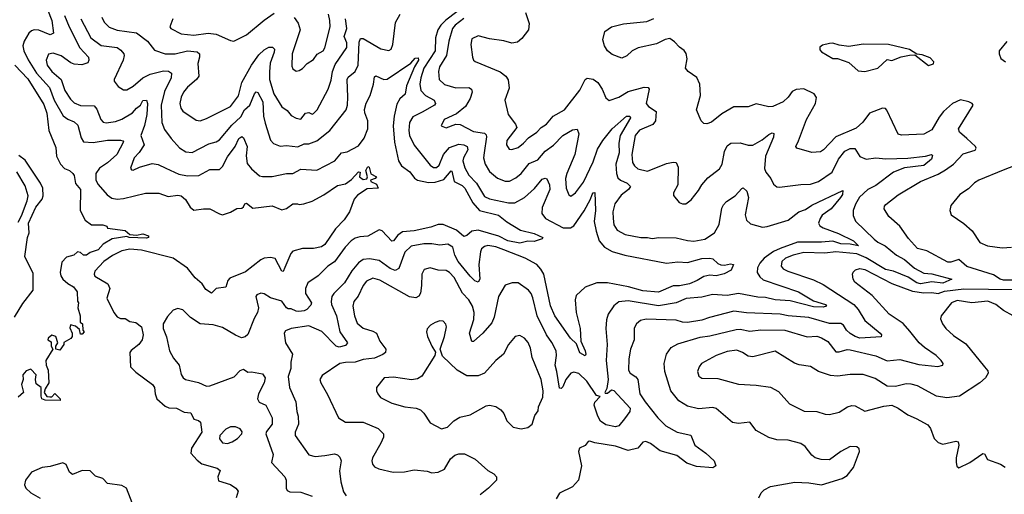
# Model space of a CAD drawing. Extents: x 1843161 to 1959474, y 907081 to 1016326.
# Tile 158 of 256: x 1878725 to 1884889, y 964776 to 967749. Entities that reach past the tile are written whole.
import ezdxf

# ---------------------------------------------------------------- set-up
doc = ezdxf.new("R2010")
doc.units = 0

msp = doc.modelspace()

# ---------------------------------------------------------------- linework, layer by layer
at = {"layer": '0CON20XD'}
for points in [[(1878867.5, 967895), (1878925.2, 967745), (1878935.7, 967665), (1878915, 967655.6), (1878845, 967684.7), (1878815, 967686.2), (1878799.5, 967680.5), (1878781.5, 967665), (1878752.9, 967615), (1878744.6, 967585), (1878750.3, 967555), (1878777.4, 967497.4), (1878830.4, 967415), (1878910.7, 967325), (1878941.3, 967245), (1878996.7, 967146.7), (1879025, 967125.9), (1879065, 967110), (1879087.8, 967087.8), (1879108.8, 967008.8), (1879124.4, 966985), (1879185, 966979.8), (1879275, 966994.1), (1879355.4, 966995.4), (1879371.2, 966991.2), (1879374.2, 966984.2), (1879332.3, 966905), (1879275, 966852.4), (1879225, 966818.8), (1879200.4, 966785), (1879202, 966745), (1879216.7, 966716.7), (1879271.6, 966651.6), (1879300.9, 966630.9), (1879335, 966625.4), (1879375, 966629.2), (1879512.6, 966662.6), (1879595, 966662.1), (1879655, 966641.5), (1879715, 966650.5), (1879735, 966645.5), (1879763, 966623), (1879792.2, 966575), (1879815, 966555.6), (1879875, 966565.6), (1879915, 966564.3), (1879975, 966532.5), (1879995, 966528), (1880045, 966544), (1880085, 966566), (1880115, 966568.6), (1880125, 966576.2), (1880133.6, 966596.4), (1880145, 966600.8), (1880185, 966569.2), (1880305, 966582.9), (1880365, 966558), (1880395, 966565.7), (1880435, 966596.4), (1880463.6, 966596.4), (1880475, 966592), (1880504.3, 966595.7), (1880555, 966612.2), (1880628.7, 966651.3), (1880715, 966710), (1880765, 966721.2), (1880801.7, 966748.3), (1880845, 966796.7), (1880856.7, 966795), (1880852.5, 966765), (1880875, 966747.5), (1880897.5, 966752.5), (1880902.5, 966765), (1880891.2, 966805), (1880905, 966830), (1880912.5, 966825), (1880923.4, 966783.4), (1880957.5, 966765), (1880950, 966755), (1880920, 966745), (1880922.5, 966735), (1880959.5, 966719.5), (1880968.8, 966695), (1880901.1, 966688.9), (1880838.8, 966651.2), (1880818.8, 966625), (1880790, 966545), (1880755.6, 966495), (1880701.6, 966438.4), (1880635, 966340.4), (1880613.5, 966326.5), (1880565, 966315.7), (1880495, 966315.3), (1880435, 966299.1), (1880421.9, 966285), (1880385, 966196.7), (1880375, 966171.2), (1880365, 966174), (1880323.3, 966253.3), (1880295, 966259.6), (1880255, 966254.8), (1880234.1, 966245), (1880139, 966171), (1880039.8, 966130.2), (1880026.8, 966115), (1880015, 966074.4), (1879954.2, 966065), (1879925, 966036), (1879889.4, 966059.4), (1879866.4, 966095), (1879823.3, 966133.3), (1879775, 966192), (1879685.9, 966255.9), (1879486.6, 966306.6), (1879415, 966312), (1879365, 966301.1), (1879305, 966272.9), (1879252, 966235), (1879194.4, 966175), (1879190.6, 966155), (1879195, 966142), (1879275.8, 966095), (1879288.6, 966065), (1879270.9, 966005), (1879315, 965915.8), (1879335, 965888.1), (1879355, 965878.1), (1879385, 965877.1), (1879415, 965858.6), (1879452.2, 965852.2), (1879488.1, 965825), (1879498.2, 965775), (1879492.1, 965745), (1879469.5, 965715), (1879421.9, 965678.1), (1879414, 965665), (1879418.5, 965575), (1879451.6, 965541.6), (1879557.1, 965465), (1879568.1, 965445), (1879571.8, 965405), (1879583.5, 965375), (1879635, 965328.6), (1879658.2, 965318.2), (1879706, 965316), (1879755, 965290.8), (1879796.6, 965286.6), (1879815, 965246.7), (1879845, 965238), (1879857.3, 965227.3), (1879865.5, 965165), (1879801.1, 965065), (1879795.6, 965035), (1879835, 964990.5), (1879865, 964967.3), (1879960.2, 964940.2), (1879980, 964925), (1879964.3, 964885), (1879970, 964860), (1880045, 964837.5), (1880078.8, 964815), (1880093.3, 964795), (1880080, 964755)], [(1879108.2, 967755), (1879170.7, 967635), (1879235, 967588.3), (1879335, 967575.3), (1879358.6, 967558.6), (1879375.6, 967535), (1879378.9, 967525), (1879371.8, 967495), (1879315.8, 967375), (1879315.8, 967365), (1879341.7, 967331.7), (1879375, 967310), (1879395, 967309.4), (1879435, 967333.5), (1879496.2, 967385), (1879541.9, 967408.1), (1879625, 967429), (1879657.1, 967427.1), (1879675.7, 967415), (1879673.9, 967385), (1879630.7, 967299.3), (1879609.3, 967215), (1879615.3, 967105), (1879631.5, 967061.5), (1879673.1, 967005), (1879725, 966946.5), (1879765, 966921.8), (1879805, 966917.7), (1879907.9, 966972.1), (1879955, 966984.6), (1879975, 966996.4), (1880051.9, 967088.1), (1880109.3, 967140.7), (1880131.9, 967185), (1880165.3, 967214.7), (1880194.1, 967285), (1880205, 967296.9), (1880215, 967294.3), (1880246.2, 967235), (1880251.6, 967145), (1880261.2, 967101.2), (1880295.5, 966995.5), (1880313.8, 966973.8), (1880355, 966956.7), (1880395, 966962.2), (1880465, 966952.3), (1880505, 966972.5), (1880535, 966971.1), (1880585, 966990.4), (1880666.4, 967055), (1880768.5, 967185), (1880777.5, 967215), (1880780, 967265), (1880773.9, 967373.9), (1880781.2, 967388.8), (1880824.7, 967425.3), (1880844.7, 967465), (1880851, 967609), (1880857.6, 967632.4), (1880875, 967632.2), (1880985, 967566.2), (1881035, 967556.7), (1881050, 967565), (1881060.9, 967595), (1881078.3, 967731.7), (1881106, 967785)], [(1879682.5, 967755), (1879664, 967705), (1879671.2, 967695), (1879735, 967660.8), (1879815, 967652.9), (1879905, 967664.1), (1879955, 967658), (1880045, 967618.6), (1880065, 967615.6), (1880145.3, 967654.7), (1880255, 967747.3), (1880318.7, 967791.3)], [(1881461.3, 967798.7), (1881392.6, 967747.4), (1881361.5, 967715), (1881343.3, 967685), (1881327, 967635), (1881325.7, 967555), (1881255.5, 967445), (1881236.3, 967385), (1881230.2, 967345), (1881236, 967305), (1881264.5, 967275), (1881318.9, 967245), (1881328.9, 967225), (1881321.5, 967215), (1881245, 967169.8), (1881185, 967140.8), (1881165, 967106.2), (1881161.4, 967055), (1881165.3, 967025), (1881194.3, 966964.3), (1881295, 966837.5), (1881315, 966823.6), (1881335, 966824.4), (1881351.7, 966838.3), (1881378.2, 966905), (1881415, 966949.7), (1881475, 966968.8), (1881505, 966965.9), (1881526.1, 966956.1), (1881530.3, 966935), (1881503.3, 966885), (1881498.8, 966865), (1881511.7, 966821.7), (1881535.7, 966775.7), (1881584.6, 966725), (1881635, 966641.5), (1881666.3, 966626.3), (1881785, 966601.6), (1881825, 966602.7), (1881884.4, 966635.6), (1881948.5, 966691.5), (1881995, 966749.5), (1882015, 966755.7), (1882025, 966752.5), (1882041.8, 966715), (1882042.9, 966685), (1881996.2, 966573.8), (1881993.8, 966535), (1882016.5, 966505), (1882126.2, 966446.2), (1882173.6, 966446.4), (1882195, 966457.9), (1882258.1, 966551.9), (1882298.1, 966625), (1882308.1, 966655), (1882315, 966665.6), (1882325, 966666), (1882330, 966555), (1882321.8, 966485), (1882334.8, 966424.8), (1882351.8, 966365), (1882386.2, 966325), (1882435, 966297.1), (1882513.8, 966275), (1882774.7, 966224.7), (1882845, 966231.8), (1882905, 966229.4), (1882995, 966253.8), (1883046.3, 966256.3), (1883065, 966251.2), (1883095, 966222.5), (1883113.8, 966213.8), (1883137.9, 966212.1), (1883175, 966220), (1883193.3, 966215), (1883179.4, 966180.6), (1883135, 966157.5), (1883085, 966145.5), (1883045, 966148.2), (1883008.5, 966141.5), (1882966.5, 966115), (1882917.3, 966095), (1882855, 966082.4), (1882815, 966083.2), (1882725, 966043.6), (1882625, 966051.3), (1882536.7, 966075), (1882405, 966101.2), (1882337.9, 966102.1), (1882265.6, 966074.4), (1882207.7, 966022.3), (1882201.9, 965995), (1882209.1, 965915), (1882234.4, 965815.6), (1882237.8, 965735), (1882265.7, 965675), (1882269.6, 965655), (1882265, 965643.3), (1882232.5, 965662.5), (1882209.9, 965719.9), (1882172.5, 965755), (1882076, 965895), (1882046.9, 965956.9), (1882005.2, 966155), (1881987.7, 966187.7), (1881963.1, 966215), (1881890, 966255), (1881755, 966308.1), (1881705, 966325.7), (1881655.9, 966334.1), (1881635, 966329.6), (1881616.9, 966313.1), (1881609.7, 966295), (1881599.8, 966215), (1881604.6, 966125), (1881595, 966105.6), (1881575, 966114.6), (1881545, 966142.3), (1881470, 966235), (1881449.3, 966275), (1881436, 966325), (1881405, 966342.7), (1881355, 966336.8), (1881305, 966346.2), (1881255, 966344.8), (1881175, 966330.9), (1881136.9, 966293.1), (1881098.3, 966191.7), (1881075, 966178.1), (1881045, 966190.4), (1880975, 966240.3), (1880915, 966251.1), (1880875, 966246.8), (1880845, 966227.1), (1880803.6, 966176.4), (1880758.5, 966101.5), (1880691.2, 966035), (1880679.3, 966015), (1880674.1, 965985), (1880676.8, 965965), (1880707.1, 965895), (1880728.8, 965795), (1880776.4, 965725), (1880765, 965707.5), (1880725, 965697.1), (1880705, 965704.1), (1880617.2, 965797.2), (1880535, 965831.7), (1880425, 965815.3), (1880388.8, 965801.2), (1880379.4, 965785), (1880389.2, 965725), (1880432.3, 965655), (1880421.8, 965605), (1880421.6, 965565), (1880404.5, 965514.5), (1880414.4, 965445), (1880454, 965355), (1880460, 965295), (1880469.1, 965265), (1880470, 965215), (1880449.5, 965165), (1880449.4, 965145), (1880534.5, 965024.5), (1880575, 965012.2), (1880635, 965020)], [(1880442.9, 967762.9), (1880467.4, 967727.4), (1880480.7, 967685), (1880431.5, 967535), (1880428.6, 967458.6), (1880435, 967441.2), (1880455, 967427.5), (1880475, 967431.4), (1880495.5, 967444.5), (1880525, 967476), (1880565, 967500.6), (1880587.2, 967532.8), (1880624.5, 967555), (1880635, 967572.5), (1880667.5, 967705), (1880667.2, 967745), (1880657.1, 967785)], [(1881890.5, 967795), (1881913.6, 967725), (1881910, 967685), (1881868, 967632), (1881840.8, 967609.2), (1881805, 967602.1), (1881755, 967617.8), (1881665, 967628.8), (1881595, 967647.8), (1881555, 967628.6), (1881549.6, 967595), (1881559.2, 967515), (1881565.8, 967495.8), (1881576.8, 967486.8), (1881732, 967422), (1881769.2, 967395), (1881783.7, 967373.7), (1881789.8, 967320.2), (1881762, 967245), (1881782.7, 967155), (1881829.4, 967095), (1881837.5, 967075), (1881775, 966993.3), (1881772.9, 966965), (1881789.1, 966939.1), (1881805, 966935.6), (1881845, 966949.4), (1881878.1, 966975), (1881909.6, 967010.4), (1881962.9, 967045), (1881988.8, 967075), (1882022, 967095), (1882065.5, 967144.5), (1882135, 967184), (1882231.9, 967308.1), (1882264.5, 967375), (1882276.6, 967383.4), (1882315, 967376.5), (1882345, 967355.6), (1882371.2, 967315), (1882395, 967260.8), (1882415, 967244), (1882475, 967263.8), (1882535, 967300.5), (1882635, 967327.3), (1882660, 967325), (1882665.6, 967315), (1882647.3, 967225), (1882661.4, 967205), (1882708.9, 967175), (1882704.7, 967115.3), (1882688.1, 967091.9), (1882605, 967056.7), (1882578.4, 967025), (1882556.8, 966905), (1882561.8, 966855), (1882573.4, 966833.4), (1882595, 966815.4), (1882655, 966800.4), (1882775, 966848), (1882815, 966857.5), (1882834.1, 966854.1), (1882847.5, 966825), (1882845.8, 966715), (1882818.8, 966665), (1882818.3, 966648.3), (1882852.5, 966605), (1882875, 966596.7), (1882895, 966596.7), (1882928.6, 966621.4), (1882975, 966679.2), (1882994.7, 966715.3), (1883032.1, 966757.9), (1883106.7, 966815), (1883122.5, 966845), (1883137.1, 966922.9), (1883155, 966959.2), (1883176.7, 966975), (1883235, 966978.5), (1883285, 966963.3), (1883315, 966963.3), (1883373, 966997), (1883415, 967031.1), (1883435, 967040), (1883447, 967037), (1883445, 967013.8), (1883394.7, 966895), (1883388.1, 966818.1), (1883395.3, 966795.3), (1883426.9, 966755), (1883445, 966718.8), (1883465, 966702), (1883480.8, 966700.8), (1883615, 966718), (1883675, 966719.4), (1883725, 966736), (1883811.8, 966795), (1883851.3, 966875), (1883891.2, 966925), (1883925, 966942.1), (1883952.6, 966942.6), (1883985, 966891.4), (1884025, 966875.4), (1884085, 966883.7), (1884147.4, 966877.4), (1884285, 966881.8), (1884395.8, 966894.2), (1884434.1, 966904.1), (1884439.4, 966899.4), (1884433.8, 966875), (1884385, 966835.3), (1884265, 966821.6), (1884194.4, 966795), (1884085, 966710.6), (1884033.8, 966686.2), (1883983.3, 966636.7), (1883956.6, 966593.4), (1883943.2, 966555), (1883943.3, 966523.3), (1883957.4, 966487.4), (1884075, 966374.6), (1884097.8, 966355), (1884143, 966333), (1884215, 966275.3), (1884265, 966246.7), (1884326.7, 966193.3), (1884385, 966160.7), (1884435, 966157.9), (1884560, 966125), (1884505, 966099.8), (1884435, 966108.1), (1884365, 966094.7), (1884342, 966102), (1884286.3, 966136.3), (1884195, 966173.5), (1884144.9, 966184.9), (1884025, 966258.5), (1883965, 966283.1), (1883835, 966296), (1883765, 966287.5), (1883635, 966290.8), (1883567.5, 966275), (1883518.9, 966255), (1883497.1, 966235), (1883491.1, 966205), (1883505, 966189.5), (1883534.2, 966175), (1883695, 966120.3), (1883755, 966091.1), (1883947.7, 965965), (1883974.7, 965935), (1884015.4, 965865), (1884112.2, 965785), (1884120.6, 965775), (1884117.4, 965762.6), (1883985, 965754.4), (1883954.8, 965764.8), (1883925, 965784.1), (1883901.1, 965805), (1883882.7, 965835), (1883865, 965847), (1883795, 965847.3), (1883665, 965883.4), (1883535.2, 965894.8), (1883485, 965905.6), (1883275, 965912.6), (1883195, 965924.1), (1883043.2, 965883.2), (1882995, 965868), (1882905, 965852), (1882875, 965854.6), (1882835, 965867.8), (1882646.2, 965873.8), (1882612, 965865), (1882585.7, 965845), (1882572, 965818), (1882572.5, 965745), (1882548.5, 965685), (1882538.5, 965625), (1882536.7, 965555), (1882546.2, 965536.2), (1882581.7, 965511.7), (1882594.4, 965495), (1882607.5, 965405), (1882640, 965355), (1882720.5, 965255), (1882770, 965205), (1882841.4, 965165), (1882927.3, 965147.3), (1882951.5, 965085), (1883021.1, 965035), (1883072, 964985), (1883083.8, 964955), (1883065, 964941.9), (1882961.2, 964951.2), (1882902.3, 964972.3), (1882839.7, 965019.7), (1882735, 965047.7), (1882675, 965094.6), (1882645, 965107.5), (1882625, 965102.5), (1882593.8, 965066.2), (1882535, 965051.7), (1882455, 965078.5), (1882325, 965099.1), (1882295, 965109.4), (1882283.7, 965106.3), (1882265, 965082), (1882230, 965065), (1882223.3, 965045), (1882242, 964955), (1882224, 964865), (1882185, 964824), (1882105, 964783.8), (1882082.7, 964747.3)], [(1879005.7, 967775), (1879034.3, 967705), (1879102.1, 967572.1), (1879155.6, 967515), (1879158, 967495), (1879151.7, 967478.3), (1879114.1, 967465.9), (1879065, 967470), (1879045, 967478.3), (1878985, 967522.8), (1878935, 967539.3), (1878905, 967534.2), (1878890, 967495), (1878896.6, 967465), (1878925, 967424.6), (1878984.8, 967374.8), (1879008.1, 967305), (1879041.9, 967251.9), (1879065, 967229.4), (1879105, 967211.9), (1879190, 967210), (1879208.2, 967188.2), (1879231.9, 967125), (1879246.5, 967106.5), (1879265, 967102.7), (1879325, 967110.9), (1879365, 967125.3), (1879430.9, 967165), (1879455, 967195.3), (1879481.2, 967215), (1879495, 967243.1), (1879518.6, 967245), (1879524, 967224), (1879519.6, 967155), (1879505, 967085.7), (1879483.2, 967025), (1879504.7, 966965), (1879473.4, 966916.6), (1879441.8, 966885), (1879418.8, 966818.8), (1879425, 966808.8), (1879435, 966806), (1879474.5, 966825.5), (1879555, 966847.9), (1879591.9, 966841.9), (1879639.8, 966819.8), (1879721.9, 966781.9), (1879775, 966771.9), (1879847.2, 966772.8), (1879915, 966811.4), (1879975, 966810.8), (1879995, 966829.2), (1880025, 966890), (1880074.6, 966955), (1880096.9, 967005), (1880115, 967018.1), (1880125, 967008.8), (1880149.4, 966955), (1880143, 966897), (1880148.2, 966848.2), (1880175, 966814.5), (1880225, 966771.8), (1880245, 966766.4), (1880305, 966766.2), (1880394.7, 966785.3), (1880435, 966785.4), (1880485, 966812.3), (1880585, 966806.4), (1880698.6, 966865), (1880740, 966915), (1880775, 966922.5), (1880845, 966959.1), (1880882.2, 967007.8), (1880903.8, 967066.2), (1880905.1, 967115), (1880885.9, 967165), (1880883.8, 967186.2), (1880893.8, 967226.2), (1880918.2, 967275), (1880940.5, 967345), (1880945, 967391.2), (1880955, 967396.9), (1881003.8, 967373.8), (1881025, 967377.6), (1881172.7, 967477.3), (1881201.2, 967508.8), (1881219.5, 967509.5), (1881221.4, 967495), (1881196.9, 967453.1), (1881146, 967335), (1881138.1, 967281.9), (1881105, 967254), (1881085, 967220), (1881068.8, 967145), (1881063.9, 967085), (1881072.1, 966982.1), (1881095.4, 966865), (1881114.6, 966835), (1881166.4, 966796.4), (1881197.4, 966757.4), (1881214.6, 966745), (1881285, 966729.1), (1881325, 966731), (1881380.6, 966749.4), (1881425, 966803.5), (1881430.8, 966800.8), (1881445.8, 966735.8), (1881495, 966710.5), (1881512, 966695), (1881562.6, 966602.6), (1881602.7, 966555), (1881722.5, 966525), (1881775, 966483.3), (1881860.9, 966430.9), (1881945, 966411.1), (1882000, 966385), (1881995, 966377.5), (1881945, 966360), (1881905, 966362.2), (1881855, 966350.4), (1881781.5, 966365), (1881725, 966394), (1881595, 966430.3), (1881555.3, 966424.7), (1881525, 966397.8), (1881505, 966391.5), (1881460, 966430), (1881375, 966465.9), (1881345, 966466), (1881299.4, 966449.4), (1881195, 966427.6), (1881120.4, 966419.6), (1881091.2, 966398.8), (1881064.2, 966364.2), (1881055, 966362.9), (1880995, 966427.1), (1880975, 966432.5), (1880905, 966392.5), (1880855, 966390), (1880825, 966380.9), (1880800.8, 966365), (1880763.1, 966325), (1880695, 966233.5), (1880652.9, 966205), (1880594, 966145), (1880528.3, 966101.7), (1880514.7, 966065.3), (1880514.7, 966035), (1880551.9, 965975), (1880548, 965962), (1880522.5, 965935), (1880505.2, 965924.8), (1880472.2, 965922.2), (1880455, 965923.1), (1880425, 965938.9), (1880405, 965938.5), (1880395, 965943.6), (1880365, 965986.2), (1880295, 966008.1), (1880255, 966032), (1880235, 966036), (1880210, 966025), (1880203.8, 966015), (1880219.4, 965945), (1880214.3, 965915), (1880191.7, 965878.3), (1880152.1, 965777.9), (1880136.4, 965763.6), (1880112.9, 965757.1), (1880075, 965772.7), (1879995, 965821.8), (1879935, 965837.3), (1879854.8, 965844.8), (1879793, 965883), (1879745, 965931.4), (1879715, 965940), (1879685, 965928.9), (1879650.8, 965889.2), (1879622.7, 965845), (1879622, 965815), (1879643.7, 965763.7), (1879661.9, 965675), (1879688.5, 965628.5), (1879723.1, 965585), (1879736.3, 965526.3), (1879748.6, 965505), (1879762, 965495), (1879845, 965476.9), (1879894.3, 965454.3), (1879915, 965455.6), (1880068.4, 965511.6), (1880105, 965551.1), (1880125, 965560.6), (1880152.4, 965542.4), (1880175, 965544.4), (1880245, 965531.4), (1880260.6, 965505), (1880256.2, 965473.8), (1880219.2, 965405), (1880212.5, 965375), (1880224.1, 965354.1), (1880265.6, 965335), (1880305.5, 965255), (1880304.4, 965215), (1880270.2, 965169.8), (1880265.6, 965155), (1880311.5, 965025), (1880301.5, 964975), (1880385.5, 964885), (1880393.1, 964865), (1880392.9, 964815), (1880399.2, 964799.2), (1880415, 964790.8), (1880485, 964790), (1880555.3, 964765.3)], [(1879239.6, 967765), (1879253.8, 967733.8), (1879285, 967702.3), (1879335, 967684.1), (1879455, 967666.4), (1879525, 967614.5), (1879568.2, 967558.2), (1879635, 967534.6), (1879698.6, 967535), (1879775, 967554.8), (1879835, 967548.5), (1879849.4, 967535), (1879850.9, 967515), (1879840.4, 967475), (1879845.6, 967395), (1879831.4, 967375), (1879775, 967327.1), (1879750.5, 967295), (1879736.5, 967265), (1879727.9, 967225), (1879733.8, 967195), (1879745, 967177.1), (1879830.3, 967120.3), (1879855, 967116.5), (1879895, 967130), (1880045.2, 967204.8), (1880095, 967272.5), (1880116.1, 967355), (1880175.3, 967465), (1880221.5, 967528.5), (1880255, 967559.6), (1880285, 967577.1), (1880307.6, 967577.6), (1880319.4, 967565), (1880317.9, 967545), (1880292.3, 967477.7), (1880287.8, 967422.2), (1880289, 967375), (1880315.3, 967285), (1880365, 967204.4), (1880400.2, 967180.2), (1880425, 967149.5), (1880455, 967132.7), (1880485, 967126.7), (1880515, 967163.5), (1880535, 967168.6), (1880555, 967157.5), (1880565, 967160.8), (1880586.7, 967185), (1880656.7, 967313.3), (1880675, 967371.2), (1880682.9, 967425), (1880700.7, 967469.3), (1880773.4, 967575), (1880772.5, 967605), (1880757.1, 967645), (1880772.7, 967695), (1880764.3, 967755)], [(1881505, 967757.6), (1881450.8, 967715), (1881435.3, 967695), (1881411.4, 967615), (1881397.6, 967525), (1881353.5, 967455), (1881346.1, 967425), (1881351.8, 967375), (1881385, 967343.8), (1881455, 967321.6), (1881536.7, 967325), (1881552.9, 967315), (1881557.8, 967295), (1881545.3, 967255), (1881514.8, 967205.2), (1881460, 967160), (1881381.4, 967125), (1881362.5, 967085), (1881395, 967072.9), (1881455, 967094.4), (1881483.2, 967093.2), (1881565, 967049.6), (1881635, 967039.5), (1881645, 967028), (1881646.7, 967015), (1881631.6, 966915), (1881629.2, 966885), (1881638.9, 966845), (1881665, 966799.5), (1881716.6, 966756.6), (1881765, 966737.9), (1881791.8, 966738.2), (1881831.5, 966758.5), (1881864.4, 966785), (1881915, 966847.9), (1881969, 966871), (1882014, 966926), (1882066.7, 966963.3), (1882125, 967023.9), (1882185, 967060), (1882215, 967063.3), (1882225.5, 967035), (1882200.9, 966905), (1882149.6, 966785), (1882142.7, 966755), (1882145, 966693.8), (1882161.7, 966651.7), (1882175, 966643.3), (1882205, 966665.8), (1882255, 966730.9), (1882315, 966858.5), (1882342.3, 966937.7), (1882376.3, 966993.7), (1882434.5, 967065.5), (1882524.6, 967145), (1882544, 967145), (1882547.8, 967135), (1882483.8, 967025), (1882474.8, 966975), (1882477.6, 966915), (1882456.2, 966843.8), (1882460.2, 966785), (1882469.3, 966759.3), (1882485.2, 966745.2), (1882527.5, 966725), (1882547.8, 966705), (1882536.7, 966685), (1882490.4, 966649.6), (1882450, 966595), (1882438.5, 966545), (1882439.7, 966505), (1882445.4, 966465), (1882465, 966431.5), (1882514.7, 966404.7), (1882614, 966384), (1882655, 966385.4), (1882685, 966378.7), (1882725.4, 966385.4), (1882835, 966382.7), (1882905, 966365.6), (1882945, 966362.2), (1883015, 966375.6), (1883075.3, 966414.7), (1883103.9, 966466.1), (1883121.5, 966568.5), (1883130.3, 966589.7), (1883150, 966610), (1883205, 966646.7), (1883245, 966692.9), (1883255, 966696.9), (1883276.7, 966675), (1883287.1, 966635), (1883266.8, 966526.8), (1883275, 966493.3), (1883299.8, 966469.8), (1883375, 966450.5), (1883405, 966453.5), (1883535, 966493.5), (1883603.3, 966546.7), (1883645, 966560.7), (1883685, 966587.3), (1883878.6, 966678.6), (1883876, 966655), (1883863.8, 966635), (1883805, 966565.3), (1883749.2, 966525), (1883735.4, 966505), (1883726.7, 966475), (1883735, 966457.5), (1883755.8, 966445), (1883850.8, 966410.8), (1883944.3, 966365), (1883976.4, 966333.6), (1883923.6, 966343.6), (1883865, 966345.7), (1883815, 966363.1), (1883743.7, 966356.3), (1883595, 966356.1), (1883485, 966316.8), (1883445, 966296.6), (1883385.8, 966255), (1883358.8, 966225), (1883344.1, 966195), (1883341.9, 966165), (1883357.7, 966137.7), (1883379.3, 966119.3), (1883601.4, 966045), (1883695, 965988.7), (1883769.2, 965965), (1883776.2, 965955), (1883755, 965948.2), (1883695, 965951), (1883548.6, 965988.6), (1883455, 965995.2), (1883395, 966010.2), (1883345, 966010.8), (1883225, 966035.2), (1883155, 966022.4), (1883062.2, 966027.8), (1882995, 966010.9), (1882896.6, 966003.4), (1882834, 965976), (1882725, 965956.5), (1882535, 965987.7), (1882475, 965982.3), (1882443.5, 965956.5), (1882410, 965905), (1882398.7, 965868.7), (1882393.8, 965815), (1882403.4, 965715), (1882396.4, 965615), (1882408.1, 965495), (1882400.9, 965439.1), (1882387.6, 965415), (1882390.7, 965410.7), (1882405, 965409.3), (1882429.7, 965430.3), (1882445, 965427.4), (1882547.3, 965315), (1882544.2, 965295.8), (1882511.7, 965248.3), (1882476, 965205), (1882455, 965198.5), (1882395, 965211.8), (1882360.9, 965235), (1882344.4, 965265), (1882322, 965335), (1882326.4, 965353.6), (1882359.5, 965389.5), (1882335, 965395.8), (1882276.1, 965485), (1882225, 965532.4), (1882195, 965541.6), (1882175.7, 965534.3), (1882144.3, 965495.7), (1882125, 965449.2), (1882115, 965438.6), (1882105, 965440.8), (1882088.6, 965545), (1882076.2, 965585), (1882084.7, 965645), (1882082.7, 965675), (1882056.9, 965726.9), (1882023.3, 965775), (1881964.4, 965894.4), (1881938, 966008), (1881926.4, 966035), (1881909.4, 966055), (1881845, 966101.1), (1881808.3, 966101.7), (1881764.4, 966085.6), (1881722.7, 966015), (1881694.7, 965885), (1881680.3, 965849.7), (1881625, 965785.6), (1881565, 965733.3), (1881555, 965733.3), (1881541.8, 965785), (1881568.9, 965871.1), (1881569.6, 965915), (1881560.6, 965955), (1881536.2, 965995), (1881496.1, 966036.1), (1881443.8, 966135), (1881415, 966166.7), (1881395, 966177.5), (1881345, 966180), (1881295, 966194.4), (1881258, 966185), (1881241.5, 966155), (1881241.2, 966085), (1881233.9, 966036.1), (1881223.2, 966016.8), (1881203.9, 966006.1), (1881165, 966012.5), (1880978.6, 966118.6), (1880935, 966129.6), (1880895, 966112.5), (1880874.7, 966085), (1880843.1, 966016.9), (1880817.5, 965985), (1880810.9, 965955), (1880820, 965895), (1880838.2, 965848.2), (1880875, 965816.7), (1880935, 965798.8), (1880958.1, 965785), (1880979.5, 965735), (1881016.5, 965685), (1881014.4, 965665), (1880998.1, 965651.9), (1880945, 965630), (1880875, 965621.1), (1880825, 965603.1), (1880765, 965602.5), (1880728.8, 965595), (1880618.7, 965521.3), (1880604.3, 965495), (1880609.2, 965475), (1880652.2, 965402.2), (1880720, 965255), (1880765, 965228.6), (1880875, 965227.7), (1880969.4, 965189.4), (1881001.4, 965155), (1881002.9, 965135), (1880985, 965096.2), (1880933.1, 965005), (1880928.6, 964985), (1880932.5, 964965), (1880945, 964949.2), (1880973.3, 964935), (1881062.5, 964915), (1881133.8, 964916.2), (1881195, 964929.5), (1881275, 964921.9), (1881305, 964911.5), (1881345, 964915.6), (1881385, 964934.1), (1881422.2, 964997.8), (1881448.7, 965021.3), (1881475, 965029.7), (1881509.4, 965029.4), (1881577.2, 964997.2), (1881655, 964926.2), (1881694, 964905), (1881708.8, 964885), (1881710, 964865), (1881660, 964815), (1881606.8, 964773.2)], [(1884937.4, 966117.4), (1884885, 966116.9), (1884863.8, 966123.8), (1884821.7, 966151.7), (1884655, 966204), (1884605, 966247.3), (1884555, 966230), (1884535, 966230), (1884405, 966301.9), (1884345, 966315.6), (1884288.9, 966378.9), (1884235.7, 966455), (1884166.4, 966516.4), (1884137.1, 966565), (1884139.1, 966580.9), (1884147.9, 966592.1), (1884225, 966652.7), (1884363.9, 966736.1), (1884475, 966782.4), (1884521.5, 966808.5), (1884571.9, 966845), (1884630.7, 966909.3), (1884707.3, 966932.7), (1884712.9, 966945), (1884708.6, 966955), (1884655.3, 967005.3), (1884609.2, 967045), (1884602.9, 967065), (1884693.3, 967215), (1884687.5, 967225), (1884667.5, 967235), (1884615, 967246.7), (1884565, 967223.5), (1884509.2, 967175), (1884481.2, 967138.8), (1884435, 967058.6), (1884385, 967031.5), (1884245, 967025.4), (1884225, 967031.9), (1884153.6, 967183.6), (1884145, 967192.5), (1884125.6, 967195.6), (1884045, 967164.3), (1884003.4, 967106.6), (1883961.1, 967068.9), (1883834.7, 967015.3), (1883757.1, 966935), (1883737.8, 966922.2), (1883685, 966917.1), (1883590, 966945), (1883583.3, 966955), (1883600.7, 966990.7), (1883651.2, 967125), (1883707.5, 967225), (1883712.8, 967262.8), (1883699.2, 967285), (1883635, 967315.5), (1883585, 967313.1), (1883560.7, 967299.3), (1883535, 967263.1), (1883505, 967234.5), (1883440, 967205), (1883415, 967202.9), (1883335, 967222), (1883285, 967204.2), (1883195, 967202.9), (1883121.3, 967158.7), (1883055, 967106.7), (1883027, 967097), (1883008.3, 967098.3), (1882991.2, 967115), (1882961.2, 967185), (1882987.5, 967275), (1882982, 967345), (1882965, 967386.7), (1882910, 967425), (1882893.8, 967445), (1882904.2, 967505), (1882897.4, 967537.4), (1882885.5, 967555.5), (1882855, 967577.5), (1882825, 967611.2), (1882795, 967631.2), (1882765, 967626.2), (1882712.4, 967597.6), (1882596.4, 967573.6), (1882560, 967555), (1882525, 967522.5), (1882495, 967507.5), (1882435, 967531.4), (1882403.9, 967553.9), (1882386, 967585), (1882376.4, 967623.6), (1882388.8, 967675), (1882430, 967705), (1882505, 967724.4), (1882651.7, 967738.3), (1882695, 967756.2)], [(1884015, 967424.2), (1884097.5, 967445), (1884155, 967500), (1884185, 967493.3), (1884243.6, 967516.4), (1884295, 967527.5), (1884328.3, 967528.3), (1884415, 967462.5), (1884445, 967472.5), (1884447.5, 967485), (1884425, 967511.2), (1884375, 967530), (1884342.5, 967532.5), (1884295, 967562.5), (1884165, 967593.3), (1884005, 967595.8), (1883915, 967581.4), (1883855, 967589.2), (1883815, 967602), (1883795, 967600), (1883750.5, 967589.5), (1883735, 967577.5), (1883735, 967560), (1883745, 967547.5), (1883815, 967506.7), (1883845, 967506.7), (1883915, 967481.2), (1883975, 967428.8), (1884015, 967424.2)], [(1884905, 967613.8), (1884856.7, 967555), (1884856.2, 967535), (1884867.3, 967507.3), (1884896.2, 967485)], [(1878693.9, 967463.9), (1878775, 967378.2), (1878875, 967218.5), (1878895, 967163.3), (1878906.9, 967055), (1878950.2, 966949.8), (1878955.2, 966895), (1878980.8, 966845), (1879005, 966816.7), (1879036.2, 966805), (1879056.8, 966786.8), (1879065, 966772.5), (1879074.1, 966724.1), (1879104.4, 966685), (1879103.3, 966555), (1879135, 966494.6), (1879175, 966463.5), (1879244.4, 966464.4), (1879270, 966455), (1879275, 966443.8), (1879385, 966428.6), (1879413.3, 966403.3), (1879455, 966400), (1879495, 966407.1), (1879530, 966395), (1879530, 966385), (1879518.9, 966381.1), (1879410, 966385), (1879395, 966392), (1879303, 966377), (1879247.3, 966342.7), (1879215, 966308.8), (1879165, 966291.4), (1879143.8, 966275), (1879125, 966274.5), (1879105, 966291.4), (1879085.7, 966294.3), (1879063.8, 966275), (1879018.3, 966261.7), (1878989.2, 966230.8), (1878977.5, 966165), (1878981.5, 966145), (1878995, 966124.2), (1879025, 966097.1), (1879062, 966075), (1879084, 966045), (1879087, 965987), (1879092.5, 965975), (1879088.8, 965945), (1879103.8, 965895), (1879102.5, 965855), (1879117.5, 965845), (1879120, 965805), (1879127.5, 965795), (1879115, 965780), (1879105, 965780), (1879098.3, 965808.3), (1879075, 965830), (1879041.7, 965838.3), (1879038.3, 965818.3), (1879052.5, 965785), (1879052.5, 965765), (1879045, 965753.3), (1879001.7, 965728.3), (1879000, 965715), (1878975, 965680), (1878950, 965685), (1878950, 965705), (1878962.5, 965725), (1878950, 965765), (1878925, 965772.5), (1878903.3, 965755), (1878900, 965745), (1878921.7, 965731.7), (1878922.5, 965705), (1878932.5, 965685), (1878887.5, 965615), (1878890, 965585), (1878903, 965553), (1878906.2, 965475), (1878883.1, 965436.9), (1878877.1, 965415), (1878895, 965390), (1878913.3, 965386.7), (1878925, 965387.5), (1878945, 965407.5), (1878977.5, 965375), (1878977.5, 965365), (1878885, 965366), (1878863.9, 965373.9), (1878858.7, 965391.3), (1878860, 965445), (1878828.6, 965468.6), (1878823.3, 965495), (1878826.9, 965525), (1878795, 965560), (1878765, 965550), (1878744.2, 965525), (1878746.2, 965495), (1878736.9, 965465), (1878749.2, 965415), (1878715.8, 965385)], [(1878692.5, 965885), (1878745, 965971.4), (1878809.8, 966055), (1878808.7, 966158.7), (1878755.9, 966265), (1878773.9, 966385), (1878784, 966415), (1878780.2, 966475), (1878824.8, 966575), (1878865.8, 966624.2), (1878872.2, 966645), (1878869.1, 966695), (1878855.8, 966725), (1878759.8, 966869.8), (1878718.2, 966898.2)], [(1878715, 966480.6), (1878735, 966520), (1878771.6, 966615), (1878777.3, 966645), (1878758.2, 966708.2), (1878705.8, 966795.8)], [(1884985, 966845.8), (1884882.2, 966807.8), (1884728.8, 966745), (1884702.2, 966727.8), (1884665, 966690.8), (1884610, 966655), (1884554, 966585), (1884548.8, 966555), (1884556.4, 966526.4), (1884635, 966472), (1884687.2, 966427.2), (1884735, 966354.4), (1884783.8, 966333.8), (1884875, 966320.5), (1884934.5, 966325.5)], [(1884298.5, 965798.5), (1884255, 965847.3), (1884167.8, 965905), (1884060.9, 966020.9), (1883954.3, 966105), (1883942.5, 966125), (1883939.2, 966155), (1883942.4, 966167.6), (1883957.6, 966182.4), (1883985, 966190), (1884015, 966184.5), (1884185.9, 966095.9), (1884315, 966049.1), (1884385, 966038.3), (1884435, 966041), (1884475, 966034.8), (1884515, 966048.5), (1884636.3, 966063.7), (1884945, 966059.7)], [(1884945, 965893.3), (1884885, 965928.1), (1884836, 965966), (1884785, 965986.2), (1884685, 965975.4), (1884595, 965989.5), (1884558.2, 965975), (1884493.8, 965895), (1884490, 965875), (1884502.5, 965845), (1884524, 965814), (1884571.1, 965771.1), (1884648.9, 965718.9), (1884765, 965574), (1884785, 965550), (1884787.5, 965535), (1884770.8, 965505), (1884735.4, 965474.6), (1884609.1, 965390.9), (1884528.8, 965381.2), (1884465, 965391.4), (1884345, 965456.4), (1884305, 965467.1), (1884275, 965468.8), (1884207.6, 965452.4), (1884155, 965454.3), (1884081.4, 965501.4), (1884005, 965526.4), (1883925, 965527.1), (1883845, 965516), (1883801.3, 965521.3), (1883725.3, 965545.3), (1883675, 965576.4), (1883605, 965586.5), (1883575, 965598.1), (1883455, 965673.3), (1883315, 965637.1), (1883285, 965641.4), (1883249.2, 965665), (1883215, 965679.5), (1883155, 965671.2), (1883084.3, 965645.7), (1882993.8, 965595), (1882978, 965575), (1882969.2, 965545), (1882975.9, 965515.9), (1882995, 965503.8), (1883095, 965501.1), (1883225, 965465.7), (1883335, 965460.6), (1883425, 965448.5), (1883475, 965420.6), (1883545, 965342.5), (1883637, 965297), (1883715, 965294.3), (1883768.3, 965278.3), (1883795, 965277.1), (1883855, 965291.4), (1883906.6, 965323.4), (1883935, 965332.5), (1883955, 965330), (1884015, 965297.1), (1884135, 965329.4), (1884184.1, 965334.1), (1884225, 965315.8), (1884286, 965275), (1884338.3, 965251.7), (1884411.2, 965211.2), (1884427.7, 965187.7), (1884450, 965125), (1884475, 965100), (1884505, 965091.2), (1884585, 965110), (1884600, 965105), (1884603.8, 965085), (1884587.5, 965005), (1884587.5, 964975), (1884591.7, 964951.7), (1884605, 964942.5), (1884673.6, 964976.4), (1884755, 965032.5), (1884765, 965030), (1884783.9, 964993.9), (1884865, 964964.2), (1884895, 964947.1)], [(1881865, 965186), (1881905, 965193.8), (1881934, 965215), (1881949.3, 965270.7), (1881970, 965300), (1881972.7, 965325), (1881999.1, 965385), (1882001.5, 965425), (1881988.7, 965495), (1881932.7, 965632.7), (1881922.3, 965692.3), (1881907.7, 965727.7), (1881885, 965754.4), (1881855, 965771.9), (1881826, 965765), (1881785.6, 965715), (1881754.4, 965655), (1881705.9, 965614.1), (1881635.4, 965534.6), (1881595, 965518.6), (1881525, 965518.1), (1881463.1, 965555), (1881372.7, 965642.7), (1881356.7, 965685), (1881384.5, 965765.5), (1881396.5, 965825), (1881391.9, 965841.9), (1881375, 965861.2), (1881355, 965862.5), (1881325, 965852), (1881296.7, 965835), (1881276.1, 965813.9), (1881271.2, 965795), (1881278.8, 965765), (1881304, 965705), (1881327, 965667), (1881323.3, 965645), (1881243, 965517), (1881215, 965500), (1881177, 965493), (1881065, 965510.4), (1881006.7, 965505), (1880958.8, 965445), (1880958, 965425), (1880966, 965405), (1880983.6, 965383.6), (1881055, 965347.8), (1881135, 965324.6), (1881206.4, 965316.4), (1881235, 965305.8), (1881255.5, 965285.5), (1881294.3, 965224.3), (1881365, 965186), (1881403.2, 965196.8), (1881443.6, 965236.4), (1881481.1, 965258.9), (1881545, 965274.5), (1881645, 965330), (1881665, 965335.6), (1881705, 965325.6), (1881738, 965305), (1881755, 965283.3), (1881775, 965236.7), (1881815, 965196.2), (1881865, 965186)], [(1883352.5, 964755), (1883366.7, 964785), (1883386.2, 964805), (1883425, 964824.3), (1883576.8, 964853.2), (1883665, 964849.2), (1883745, 964836.5), (1883875, 964875.7), (1883905, 964894), (1883946, 964945), (1883983.3, 965045), (1883980.7, 965060.7), (1883965, 965073.3), (1883923.3, 965075), (1883865, 965043.8), (1883795, 964992.9), (1883743.4, 964993.4), (1883705.5, 965005.5), (1883685, 965020.8), (1883643.1, 965075), (1883615.3, 965095.3), (1883535, 965116.1), (1883465, 965118.2), (1883415, 965131.2), (1883336.3, 965176.3), (1883295, 965229.2), (1883225, 965220.6), (1883187, 965227), (1883085, 965314.4), (1883065, 965320), (1882975, 965312.1), (1882905, 965327.5), (1882852.4, 965362.4), (1882801.8, 965425), (1882764.6, 965545), (1882759.6, 965595), (1882773.5, 965655), (1882804.1, 965695.9), (1882845, 965719.6), (1882985, 965760.6), (1883045, 965768.8), (1883211.2, 965808.8), (1883235, 965809.8), (1883295, 965797.6), (1883365, 965807.6), (1883515, 965804.1), (1883655, 965762.5), (1883715, 965766.8), (1883745, 965757.1), (1883785, 965732.9), (1883835, 965668.9), (1883855, 965668.5), (1883905, 965683.8), (1883925, 965681.3), (1884085, 965644.2), (1884155, 965612.9), (1884235, 965621.1), (1884355, 965588.9), (1884473.6, 965576.4), (1884504, 965585), (1884505.7, 965595), (1884493.3, 965615), (1884463.3, 965645), (1884389.1, 965695), (1884355.5, 965725), (1884298.5, 965798.5)], [(1880025, 965095.6), (1880055, 965104.4), (1880089.2, 965125), (1880116, 965155), (1880117.3, 965167.3), (1880105, 965187.5), (1880075, 965198.9), (1880045, 965199.1), (1880015, 965184.4), (1879978.5, 965145), (1879975, 965123.3), (1879995, 965099.2), (1880025, 965095.6)], [(1880635, 965020), (1880695, 965030.4), (1880714, 965024), (1880729.7, 965009.7), (1880736.9, 964985), (1880727.4, 964922.6), (1880735.3, 964855.3), (1880751.1, 964791.1), (1880767.6, 964767.6)], [(1879444, 964685), (1879394, 964815), (1879365, 964830.6), (1879275, 964843.6), (1879245, 964875.5), (1879199.6, 964889.6), (1879165, 964923.8), (1879115, 964925.3), (1879055, 964900), (1879036.7, 964915), (1879015, 964962.5), (1878995, 964974.1), (1878915, 964951.1), (1878865, 964944), (1878798.1, 964915), (1878760, 964865), (1878755.6, 964835), (1878763.3, 964815), (1878795, 964786.5), (1878851.8, 964751.8)]]:
    msp.add_lwpolyline(points, dxfattribs=at)

doc.saveas('drawing.dxf')
